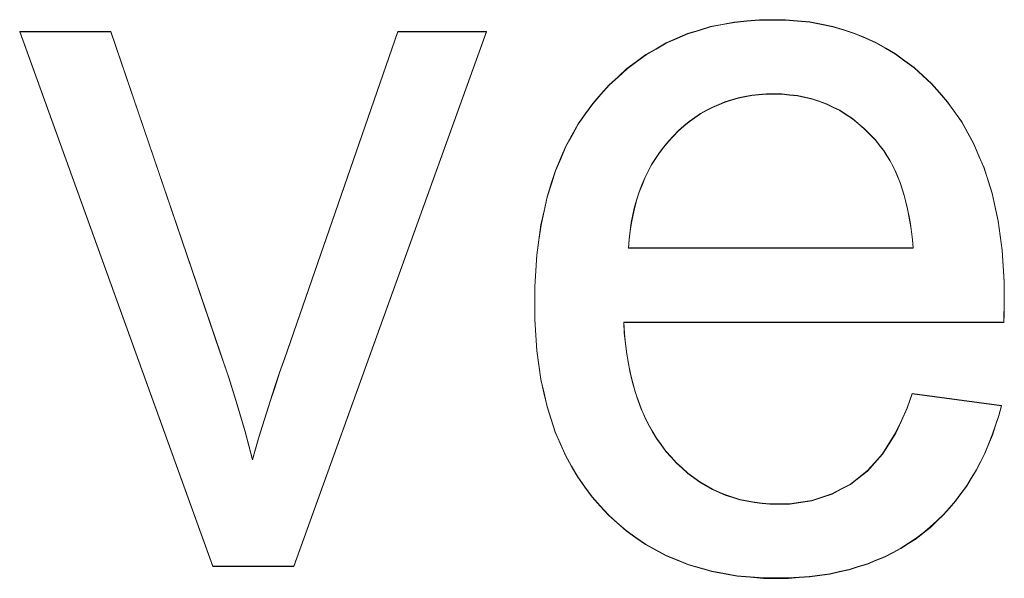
# Model space of a CAD drawing. Extents: x 229 to 926, y 37 to 878.
# Tile 130 of 162: x 359.92 to 363.25, y 829.49 to 831.38. Entities that reach past the tile are written whole.
import ezdxf

# ---------------------------------------------------------------- set-up
doc = ezdxf.new("R2010")
doc.units = 0
doc.layers.get('0').update_dxf_attribs({"lineweight": 13})
doc.layers.add('Beschriftung', color=7, linetype='Continuous', lineweight=25)
doc.layers.add('Beschriftung-A03ENIVII0', color=7, linetype='Continuous', lineweight=25)

# ---------------------------------------------------------------- blocks, each defined once
blk = doc.blocks.new('Referenz-A03ENIVGI0', base_point=(255.7277, 66.0323))
at = {"layer": 'Beschriftung', "color": 0, "lineweight": -2}
for p, q in [((362.3793, 831.3756), (362.4218, 831.3795)), ((362.4218, 831.3795), (362.4665, 831.3795)), ((362.4665, 831.3795), (362.5098, 831.3795)), ((362.5098, 831.3795), (362.551, 831.3757)), ((362.2173, 831.344), (362.2558, 831.3559)), ((362.2558, 831.3559), (362.2963, 831.3637)), ((362.2963, 831.3637), (362.3368, 831.3716)), ((362.3368, 831.3716), (362.3793, 831.3756)), ((362.551, 831.3757), (362.5923, 831.3717)), ((362.5923, 831.3717), (362.6316, 831.3641)), ((362.6316, 831.3641), (362.6708, 831.3563)), ((362.6708, 831.3563), (362.7081, 831.3448)), ((360.5707, 829.5274), (359.9171, 831.3395)), ((359.9171, 831.3395), (360.2257, 831.3395)), ((360.2257, 831.3395), (360.5953, 830.2542)), ((360.8144, 830.2338), (361.1973, 831.3395)), ((361.4978, 831.3395), (360.8452, 829.5274)), ((361.1973, 831.3395), (361.4978, 831.3395)), ((362.1063, 831.3007), (362.1426, 831.3164)), ((362.1426, 831.3164), (362.1789, 831.3323)), ((362.1789, 831.3323), (362.2173, 831.344)), ((362.7081, 831.3448), (362.7455, 831.3331)), ((362.7455, 831.3331), (362.7808, 831.3177)), ((362.7808, 831.3177), (362.816, 831.3022)), ((362.0377, 831.2613), (362.072, 831.281)), ((362.072, 831.281), (362.1063, 831.3007)), ((362.816, 831.3022), (362.8495, 831.2829)), ((362.8495, 831.2829), (362.8827, 831.2636)), ((362.0056, 831.2375), (362.0377, 831.2613)), ((362.8827, 831.2636), (362.9141, 831.2404)), ((361.9433, 831.1863), (361.9734, 831.2139)), ((361.9734, 831.2139), (362.0056, 831.2375)), ((362.9141, 831.2404), (362.9455, 831.2172)), ((362.9455, 831.2172), (362.9748, 831.1901)), ((361.9132, 831.1588), (361.9433, 831.1863)), ((362.9748, 831.1901), (363.0042, 831.1631)), ((361.8852, 831.1272), (361.9132, 831.1588)), ((363.0042, 831.1631), (363.0316, 831.1322)), ((361.8573, 831.0957), (361.8852, 831.1272)), ((362.3496, 831.1146), (362.3274, 831.1079)), ((362.3728, 831.1191), (362.3496, 831.1146)), ((362.3959, 831.1235), (362.3728, 831.1191)), ((362.4201, 831.1257), (362.3959, 831.1235)), ((362.4442, 831.128), (362.4201, 831.1257)), ((362.4695, 831.128), (362.4442, 831.128)), ((362.4973, 831.128), (362.4695, 831.128)), ((362.5238, 831.1252), (362.4973, 831.128)), ((362.5504, 831.1225), (362.5238, 831.1252)), ((362.5756, 831.1169), (362.5504, 831.1225)), ((362.6009, 831.1112), (362.5756, 831.1169)), ((363.0316, 831.1322), (363.0591, 831.1012)), ((361.8327, 831.061), (361.8573, 831.0957)), ((362.2628, 831.0835), (362.2426, 831.0724)), ((362.284, 831.0924), (362.2628, 831.0835)), ((362.3051, 831.1013), (362.284, 831.0924)), ((362.3274, 831.1079), (362.3051, 831.1013)), ((362.6247, 831.1029), (362.6009, 831.1112)), ((362.6487, 831.0946), (362.6247, 831.1029)), ((362.6714, 831.0835), (362.6487, 831.0946)), ((362.694, 831.0724), (362.6714, 831.0835)), ((363.0591, 831.1012), (363.083, 831.0672)), ((361.8082, 831.0263), (361.8327, 831.061)), ((362.2033, 831.048), (362.1842, 831.0347)), ((362.2224, 831.0613), (362.2033, 831.048)), ((362.2426, 831.0724), (362.2224, 831.0613)), ((362.7153, 831.0584), (362.694, 831.0724)), ((362.7367, 831.0445), (362.7153, 831.0584)), ((363.083, 831.0672), (363.107, 831.0331)), ((361.7872, 830.9883), (361.8082, 831.0263)), ((362.166, 831.0193), (362.1478, 831.0037)), ((362.1842, 831.0347), (362.166, 831.0193)), ((362.7568, 831.0279), (362.7367, 831.0445)), ((362.7769, 831.0111), (362.7568, 831.0279)), ((363.107, 831.0331), (363.1275, 830.9959)), ((361.7662, 830.9504), (361.7872, 830.9883)), ((362.1306, 830.9859), (362.1135, 830.9682)), ((362.1478, 831.0037), (362.1306, 830.9859)), ((362.7956, 830.9917), (362.7769, 831.0111)), ((362.8144, 830.9723), (362.7956, 830.9917)), ((363.1275, 830.9959), (363.1481, 830.9588)), ((361.7486, 830.9092), (361.7662, 830.9504)), ((362.0982, 830.9489), (362.083, 830.9296)), ((362.1135, 830.9682), (362.0982, 830.9489)), ((362.8319, 830.95), (362.8144, 830.9723)), ((362.8432, 830.9356), (362.8319, 830.95)), ((363.1481, 830.9588), (363.1652, 830.9184)), ((362.083, 830.9296), (362.0697, 830.9088)), ((362.8534, 830.9195), (362.8432, 830.9356)), ((362.8637, 830.9034), (362.8534, 830.9195)), ((363.1652, 830.9184), (363.1823, 830.878)), ((361.7311, 830.8681), (361.7486, 830.9092)), ((362.0563, 830.8882), (362.0449, 830.8658)), ((362.0697, 830.9088), (362.0563, 830.8882)), ((362.8729, 830.8855), (362.8637, 830.9034)), ((362.8821, 830.8675), (362.8729, 830.8855)), ((361.7172, 830.8238), (361.7311, 830.8681)), ((362.0449, 830.8658), (362.0335, 830.8437)), ((362.89, 830.8478), (362.8821, 830.8675)), ((362.898, 830.8281), (362.89, 830.8478)), ((363.1823, 830.878), (363.196, 830.8345)), ((361.7031, 830.7795), (361.7172, 830.8238)), ((362.0241, 830.8199), (362.0146, 830.7961)), ((362.0335, 830.8437), (362.0241, 830.8199)), ((362.9049, 830.8066), (362.898, 830.8281)), ((363.196, 830.8345), (363.2098, 830.7911)), ((361.6927, 830.7319), (361.7031, 830.7795)), ((362.0146, 830.7961), (362.0069, 830.7708)), ((362.9119, 830.7851), (362.9049, 830.8066)), ((362.9176, 830.7618), (362.9119, 830.7851)), ((363.2098, 830.7911), (363.22, 830.7444)), ((361.9994, 830.7456), (361.9937, 830.7188)), ((362.0069, 830.7708), (361.9994, 830.7456)), ((362.9234, 830.7385), (362.9176, 830.7618)), ((361.6821, 830.6844), (361.6927, 830.7319)), ((361.9937, 830.7188), (361.988, 830.6921)), ((362.9281, 830.7134), (362.9234, 830.7385)), ((362.9328, 830.6883), (362.9281, 830.7134)), ((363.22, 830.7444), (363.2303, 830.6977)), ((361.6752, 830.6338), (361.6821, 830.6844)), ((361.988, 830.6921), (361.9843, 830.6639)), ((362.9364, 830.6614), (362.9328, 830.6883)), ((363.2303, 830.6977), (363.2372, 830.648)), ((361.9843, 830.6639), (361.9806, 830.6357)), ((362.9399, 830.6346), (362.9364, 830.6614)), ((363.2372, 830.648), (363.244, 830.5982)), ((361.6682, 830.583), (361.6752, 830.6338)), ((361.9806, 830.6357), (361.9787, 830.6059)), ((362.9424, 830.6059), (362.9399, 830.6346)), ((361.6646, 830.5291), (361.6682, 830.583)), ((361.9787, 830.6059), (362.9424, 830.6059)), ((363.244, 830.5982), (363.2474, 830.5452)), ((363.2474, 830.5452), (363.2509, 830.4923)), ((361.6612, 830.4753), (361.6646, 830.5291)), ((363.2509, 830.4923), (363.2509, 830.4362)), ((361.6612, 830.4181), (361.6612, 830.4753)), ((361.6612, 830.3629), (361.6612, 830.4181)), ((363.2509, 830.4226), (363.2505, 830.4021)), ((363.2509, 830.4362), (363.2509, 830.4226)), ((363.25, 830.3816), (363.2492, 830.3543)), ((363.2505, 830.4021), (363.25, 830.3816)), ((361.6646, 830.3108), (361.6612, 830.3629)), ((363.2492, 830.3543), (361.9624, 830.3543)), ((361.9624, 830.3543), (361.9644, 830.317)), ((361.9644, 830.317), (361.9685, 830.282)), ((361.6681, 830.2587), (361.6646, 830.3108)), ((361.9685, 830.282), (361.9724, 830.2468)), ((360.5953, 830.2542), (360.6253, 830.1664)), ((361.675, 830.2097), (361.6681, 830.2587)), ((361.9724, 830.2468), (361.9785, 830.2139)), ((360.797, 830.1834), (360.8144, 830.2338)), ((361.9785, 830.2139), (361.9845, 830.181)), ((360.7814, 830.1367), (360.797, 830.1834)), ((361.6819, 830.1606), (361.675, 830.2097)), ((361.9845, 830.181), (361.9926, 830.1502)), ((360.6253, 830.1664), (360.653, 830.0751)), ((361.6923, 830.1146), (361.6819, 830.1606)), ((361.9926, 830.1502), (362.0007, 830.1195)), ((360.7659, 830.09), (360.7814, 830.1367)), ((361.7027, 830.0687), (361.6923, 830.1146)), ((362.0007, 830.1195), (362.0107, 830.0909)), ((362.9225, 830.0636), (362.9391, 830.1123)), ((362.9391, 830.1123), (363.2411, 830.0724)), ((360.7523, 830.047), (360.7659, 830.09)), ((362.0107, 830.0909), (362.0208, 830.0624)), ((360.653, 830.0751), (360.6805, 829.9838)), ((360.7387, 830.0039), (360.7523, 830.047)), ((361.7166, 830.0258), (361.7027, 830.0687)), ((362.0208, 830.0624), (362.0329, 830.036)), ((362.9028, 830.0214), (362.9225, 830.0636)), ((363.2411, 830.0724), (363.2322, 830.0376)), ((361.7304, 829.9829), (361.7166, 830.0258)), ((362.0329, 830.036), (362.0449, 830.0096)), ((362.8832, 829.9792), (362.9028, 830.0214)), ((363.2322, 830.0376), (363.2214, 830.0047)), ((360.6805, 829.9838), (360.7056, 829.8891)), ((360.727, 829.9644), (360.7387, 830.0039)), ((361.7477, 829.9431), (361.7304, 829.9829)), ((362.0449, 830.0096), (362.0589, 829.9855)), ((362.0589, 829.9855), (362.0731, 829.9612)), ((362.8606, 829.9436), (362.8832, 829.9792)), ((363.2214, 830.0047), (363.2105, 829.972)), ((360.7154, 829.9249), (360.727, 829.9644)), ((362.0731, 829.9612), (362.0891, 829.9392)), ((363.2105, 829.972), (363.1978, 829.9411)), ((360.7056, 829.8891), (360.7154, 829.9249)), ((361.765, 829.9033), (361.7477, 829.9431)), ((362.0891, 829.9392), (362.1051, 829.9173)), ((362.1051, 829.9173), (362.1233, 829.8975)), ((362.8382, 829.908), (362.8606, 829.9436)), ((363.1978, 829.9411), (363.185, 829.9102)), ((361.7859, 829.8665), (361.765, 829.9033)), ((362.1233, 829.8975), (362.1414, 829.8776)), ((362.7871, 829.8502), (362.8126, 829.8792)), ((362.8126, 829.8792), (362.8382, 829.908)), ((363.1703, 829.8813), (363.1558, 829.8524)), ((363.185, 829.9102), (363.1703, 829.8813)), ((361.8066, 829.8299), (361.7859, 829.8665)), ((362.1414, 829.8776), (362.1605, 829.8603)), ((362.1605, 829.8603), (362.1797, 829.8429)), ((362.7586, 829.8279), (362.7871, 829.8502)), ((363.1558, 829.8524), (363.1391, 829.8254)), ((361.8309, 829.7962), (361.8066, 829.8299)), ((362.1797, 829.8429), (362.2001, 829.8281)), ((362.2001, 829.8281), (362.2204, 829.8132)), ((362.2204, 829.8132), (362.2418, 829.8008)), ((362.7303, 829.8057), (362.7586, 829.8279)), ((363.1391, 829.8254), (363.1227, 829.7985)), ((361.855, 829.7625), (361.8309, 829.7962)), ((362.2418, 829.8008), (362.2632, 829.7884)), ((362.2632, 829.7884), (362.2858, 829.7785)), ((362.2858, 829.7785), (362.3084, 829.7686)), ((362.6675, 829.7722), (362.6989, 829.789)), ((362.6989, 829.789), (362.7303, 829.8057)), ((363.1227, 829.7985), (363.1042, 829.7735)), ((361.8827, 829.732), (361.855, 829.7625)), ((362.3084, 829.7686), (362.332, 829.7611)), ((362.332, 829.7611), (362.3557, 829.7537)), ((362.3557, 829.7537), (362.3805, 829.7488)), ((362.3805, 829.7488), (362.4052, 829.7438)), ((362.5615, 829.7444), (362.5988, 829.75)), ((362.5988, 829.75), (362.6331, 829.7611)), ((362.6331, 829.7611), (362.6675, 829.7722)), ((363.0858, 829.7484), (363.0655, 829.7253)), ((363.1042, 829.7735), (363.0858, 829.7484)), ((361.9104, 829.7013), (361.8827, 829.732)), ((362.4052, 829.7438), (362.4311, 829.7413)), ((362.4311, 829.7413), (362.4571, 829.7389)), ((362.4571, 829.7389), (362.484, 829.7389)), ((362.484, 829.7389), (362.5243, 829.7389)), ((362.5243, 829.7389), (362.5615, 829.7444)), ((363.0655, 829.7253), (363.0451, 829.7023)), ((361.9406, 829.6746), (361.9104, 829.7013)), ((363.0228, 829.6812), (363.0006, 829.6601)), ((363.0451, 829.7023), (363.0228, 829.6812)), ((361.9707, 829.6479), (361.9406, 829.6746)), ((362.0034, 829.625), (361.9707, 829.6479)), ((363.0006, 829.6601), (362.9765, 829.6408)), ((362.036, 829.602), (362.0034, 829.625)), ((362.9523, 829.6217), (362.9264, 829.6049)), ((362.9765, 829.6408), (362.9523, 829.6217)), ((362.071, 829.5828), (362.036, 829.602)), ((362.1061, 829.5637), (362.071, 829.5828)), ((362.9006, 829.5881), (362.8731, 829.5737)), ((362.9264, 829.6049), (362.9006, 829.5881)), ((362.1436, 829.5485), (362.1061, 829.5637)), ((362.1811, 829.5332), (362.1436, 829.5485)), ((362.8164, 829.5473), (362.7873, 829.5354)), ((362.8456, 829.5593), (362.8164, 829.5473)), ((362.8731, 829.5737), (362.8456, 829.5593)), ((360.8452, 829.5274), (360.5707, 829.5274)), ((362.221, 829.5218), (362.1811, 829.5332)), ((362.261, 829.5103), (362.221, 829.5218)), ((362.7256, 829.5161), (362.693, 829.5089)), ((362.7564, 829.5258), (362.7256, 829.5161)), ((362.7873, 829.5354), (362.7564, 829.5258)), ((362.3034, 829.5026), (362.261, 829.5103)), ((362.3459, 829.495), (362.3034, 829.5026)), ((362.3906, 829.4911), (362.3459, 829.495)), ((362.4355, 829.4873), (362.3906, 829.4911)), ((362.4828, 829.4873), (362.4355, 829.4873)), ((362.5204, 829.4873), (362.4828, 829.4873)), ((362.5562, 829.4897), (362.5204, 829.4873)), ((362.592, 829.4921), (362.5562, 829.4897)), ((362.6263, 829.4969), (362.592, 829.4921)), ((362.6605, 829.5017), (362.6263, 829.4969)), ((362.693, 829.5089), (362.6605, 829.5017))]:
    blk.add_line(p, q, dxfattribs=at)
blk = doc.blocks.new('Referenz-A03ENIVUI0', base_point=(281.5986, 66.0323))
at = {"layer": 'Beschriftung-A03ENIVII0', "color": 0, "lineweight": -2}
for p, q in [((362.3795, 831.3744), (362.4221, 831.3783)), ((362.4221, 831.3783), (362.4667, 831.3783)), ((362.4667, 831.3783), (362.51, 831.3783)), ((362.51, 831.3783), (362.5512, 831.3745)), ((362.2175, 831.3429), (362.256, 831.3547)), ((362.256, 831.3547), (362.2965, 831.3626)), ((362.2965, 831.3626), (362.337, 831.3704)), ((362.337, 831.3704), (362.3795, 831.3744)), ((362.5512, 831.3745), (362.5925, 831.3706)), ((362.5925, 831.3706), (362.6318, 831.3629)), ((362.6318, 831.3629), (362.671, 831.3552)), ((362.671, 831.3552), (362.7083, 831.3436)), ((360.5709, 829.5262), (359.9173, 831.3384)), ((359.9173, 831.3384), (360.226, 831.3384)), ((360.226, 831.3384), (360.5955, 830.2531)), ((360.8147, 830.2327), (361.1976, 831.3384)), ((361.4981, 831.3384), (360.8455, 829.5262)), ((361.1976, 831.3384), (361.4981, 831.3384)), ((362.1065, 831.2995), (362.1428, 831.3153)), ((362.1428, 831.3153), (362.1792, 831.3311)), ((362.1792, 831.3311), (362.2175, 831.3429)), ((362.7083, 831.3436), (362.7457, 831.332)), ((362.7457, 831.332), (362.781, 831.3165)), ((362.781, 831.3165), (362.8162, 831.3011)), ((362.038, 831.2601), (362.0722, 831.2798)), ((362.0722, 831.2798), (362.1065, 831.2995)), ((362.8162, 831.3011), (362.8497, 831.2817)), ((362.8497, 831.2817), (362.8829, 831.2624)), ((362.0058, 831.2364), (362.038, 831.2601)), ((362.8829, 831.2624), (362.9143, 831.2392)), ((361.9436, 831.1852), (361.9736, 831.2128)), ((361.9736, 831.2128), (362.0058, 831.2364)), ((362.9143, 831.2392), (362.9457, 831.2161)), ((362.9457, 831.2161), (362.975, 831.189)), ((361.9134, 831.1576), (361.9436, 831.1852)), ((362.975, 831.189), (363.0045, 831.162)), ((361.8854, 831.1261), (361.9134, 831.1576)), ((363.0045, 831.162), (363.0318, 831.1311)), ((361.8575, 831.0946), (361.8854, 831.1261)), ((362.3498, 831.1135), (362.3276, 831.1068)), ((362.373, 831.1179), (362.3498, 831.1135)), ((362.3961, 831.1224), (362.373, 831.1179)), ((362.4203, 831.1246), (362.3961, 831.1224)), ((362.4445, 831.1268), (362.4203, 831.1246)), ((362.4697, 831.1268), (362.4445, 831.1268)), ((362.4975, 831.1268), (362.4697, 831.1268)), ((362.5241, 831.1241), (362.4975, 831.1268)), ((362.5506, 831.1213), (362.5241, 831.1241)), ((362.5758, 831.1157), (362.5506, 831.1213)), ((362.6011, 831.1101), (362.5758, 831.1157)), ((363.0318, 831.1311), (363.0593, 831.1001)), ((361.833, 831.0599), (361.8575, 831.0946)), ((362.263, 831.0824), (362.2429, 831.0713)), ((362.2843, 831.0913), (362.263, 831.0824)), ((362.3054, 831.1001), (362.2843, 831.0913)), ((362.3276, 831.1068), (362.3054, 831.1001)), ((362.6249, 831.1017), (362.6011, 831.1101)), ((362.6489, 831.0934), (362.6249, 831.1017)), ((362.6716, 831.0823), (362.6489, 831.0934)), ((362.6942, 831.0712), (362.6716, 831.0823)), ((363.0593, 831.1001), (363.0833, 831.066)), ((361.8084, 831.0251), (361.833, 831.0599)), ((362.2035, 831.0469), (362.1844, 831.0336)), ((362.2227, 831.0602), (362.2035, 831.0469)), ((362.2429, 831.0713), (362.2227, 831.0602)), ((362.7155, 831.0572), (362.6942, 831.0712)), ((362.7369, 831.0434), (362.7155, 831.0572)), ((363.0833, 831.066), (363.1072, 831.032)), ((361.7874, 830.9872), (361.8084, 831.0251)), ((362.1662, 831.0181), (362.148, 831.0026)), ((362.1844, 831.0336), (362.1662, 831.0181)), ((362.757, 831.0267), (362.7369, 831.0434)), ((362.7771, 831.01), (362.757, 831.0267)), ((363.1072, 831.032), (363.1278, 830.9948)), ((361.7664, 830.9493), (361.7874, 830.9872)), ((362.1309, 830.9848), (362.1137, 830.967)), ((362.148, 831.0026), (362.1309, 830.9848)), ((362.7958, 830.9905), (362.7771, 831.01)), ((362.8146, 830.9711), (362.7958, 830.9905)), ((363.1278, 830.9948), (363.1483, 830.9576)), ((361.7489, 830.9081), (361.7664, 830.9493)), ((362.0985, 830.9477), (362.0833, 830.9285)), ((362.1137, 830.967), (362.0985, 830.9477)), ((362.8321, 830.9488), (362.8146, 830.9711)), ((362.8435, 830.9345), (362.8321, 830.9488)), ((363.1483, 830.9576), (363.1654, 830.9172)), ((362.0833, 830.9285), (362.07, 830.9077)), ((362.8536, 830.9183), (362.8435, 830.9345)), ((362.864, 830.9022), (362.8536, 830.9183)), ((363.1654, 830.9172), (363.1826, 830.8769)), ((361.7313, 830.8669), (361.7489, 830.9081)), ((362.0565, 830.887), (362.0452, 830.8647)), ((362.07, 830.9077), (362.0565, 830.887)), ((362.8731, 830.8843), (362.864, 830.9022)), ((362.8823, 830.8664), (362.8731, 830.8843)), ((361.7174, 830.8226), (361.7313, 830.8669)), ((362.0452, 830.8647), (362.0337, 830.8425)), ((362.8903, 830.8467), (362.8823, 830.8664)), ((362.8983, 830.827), (362.8903, 830.8467)), ((363.1826, 830.8769), (363.1962, 830.8334)), ((361.7034, 830.7783), (361.7174, 830.8226)), ((362.0243, 830.8187), (362.0148, 830.795)), ((362.0337, 830.8425), (362.0243, 830.8187)), ((362.9052, 830.8055), (362.8983, 830.827)), ((363.1962, 830.8334), (363.21, 830.7899)), ((361.6929, 830.7308), (361.7034, 830.7783)), ((362.0148, 830.795), (362.0072, 830.7696)), ((362.9121, 830.784), (362.9052, 830.8055)), ((362.9179, 830.7606), (362.9121, 830.784)), ((363.21, 830.7899), (363.2202, 830.7432)), ((362.0072, 830.7696), (361.9996, 830.7444)), ((362.9237, 830.7374), (362.9179, 830.7606)), ((361.6823, 830.6833), (361.6929, 830.7308)), ((361.9939, 830.7177), (361.9882, 830.691)), ((361.9996, 830.7444), (361.9939, 830.7177)), ((362.9284, 830.7122), (362.9237, 830.7374)), ((362.933, 830.6872), (362.9284, 830.7122)), ((363.2202, 830.7432), (363.2305, 830.6966)), ((361.6754, 830.6326), (361.6823, 830.6833)), ((361.9882, 830.691), (361.9845, 830.6627)), ((362.9366, 830.6603), (362.933, 830.6872)), ((363.2305, 830.6966), (363.2374, 830.6468)), ((361.9845, 830.6627), (361.9808, 830.6345)), ((362.9401, 830.6334), (362.9366, 830.6603)), ((363.2374, 830.6468), (363.2442, 830.597)), ((361.6684, 830.5819), (361.6754, 830.6326)), ((361.9808, 830.6345), (361.9789, 830.6047)), ((362.9426, 830.6047), (362.9401, 830.6334)), ((361.6648, 830.528), (361.6684, 830.5819)), ((361.9789, 830.6047), (362.9426, 830.6047)), ((363.2442, 830.597), (363.2476, 830.5441)), ((361.6614, 830.4741), (361.6648, 830.528)), ((363.2476, 830.5441), (363.2511, 830.4911)), ((363.2511, 830.4911), (363.2511, 830.4351)), ((361.6614, 830.417), (361.6614, 830.4741)), ((361.6614, 830.3617), (361.6614, 830.417)), ((363.2511, 830.4214), (363.2507, 830.401)), ((363.2511, 830.4351), (363.2511, 830.4214)), ((363.2503, 830.3805), (363.2494, 830.3532)), ((363.2507, 830.401), (363.2503, 830.3805)), ((361.6648, 830.3097), (361.6614, 830.3617)), ((363.2494, 830.3532), (361.9627, 830.3532)), ((361.9627, 830.3532), (361.9646, 830.3159)), ((361.9646, 830.3159), (361.9687, 830.2808)), ((361.6683, 830.2576), (361.6648, 830.3097)), ((361.9687, 830.2808), (361.9727, 830.2457)), ((360.5955, 830.2531), (360.6256, 830.1653)), ((361.6752, 830.2085), (361.6683, 830.2576)), ((361.9727, 830.2457), (361.9787, 830.2128)), ((360.7972, 830.1823), (360.8147, 830.2327)), ((361.9787, 830.2128), (361.9848, 830.1799)), ((360.7816, 830.1356), (360.7972, 830.1823)), ((361.6821, 830.1595), (361.6752, 830.2085)), ((361.9848, 830.1799), (361.9928, 830.1491)), ((360.6256, 830.1653), (360.6532, 830.074)), ((361.6925, 830.1135), (361.6821, 830.1595)), ((361.9928, 830.1491), (362.0009, 830.1184)), ((360.7662, 830.0889), (360.7816, 830.1356)), ((361.703, 830.0676), (361.6925, 830.1135)), ((362.0009, 830.1184), (362.0109, 830.0898)), ((360.7526, 830.0458), (360.7662, 830.0889)), ((362.0109, 830.0898), (362.021, 830.0613)), ((362.9227, 830.0624), (362.9393, 830.1112)), ((362.9393, 830.1112), (363.2413, 830.0712)), ((360.6532, 830.074), (360.6807, 829.9827)), ((360.739, 830.0027), (360.7526, 830.0458)), ((361.7168, 830.0246), (361.703, 830.0676)), ((362.021, 830.0613), (362.0331, 830.0349)), ((362.903, 830.0203), (362.9227, 830.0624)), ((363.2413, 830.0712), (363.2324, 830.0365)), ((361.7307, 829.9817), (361.7168, 830.0246)), ((362.0331, 830.0349), (362.0452, 830.0085)), ((362.8834, 829.978), (362.903, 830.0203)), ((363.2324, 830.0365), (363.2216, 830.0036)), ((360.6807, 829.9827), (360.7059, 829.888)), ((360.7272, 829.9633), (360.739, 830.0027)), ((361.7479, 829.942), (361.7307, 829.9817)), ((362.0452, 830.0085), (362.0592, 829.9844)), ((362.0592, 829.9844), (362.0733, 829.9601)), ((362.8609, 829.9424), (362.8834, 829.978)), ((363.2216, 830.0036), (363.2107, 829.9708)), ((360.7157, 829.9238), (360.7272, 829.9633)), ((362.0733, 829.9601), (362.0894, 829.938)), ((363.2107, 829.9708), (363.198, 829.9399)), ((360.7059, 829.888), (360.7157, 829.9238)), ((361.7653, 829.9022), (361.7479, 829.942)), ((362.0894, 829.938), (362.1054, 829.9161)), ((362.1054, 829.9161), (362.1235, 829.8964)), ((362.8384, 829.9069), (362.8609, 829.9424)), ((363.198, 829.9399), (363.1852, 829.9091)), ((361.7861, 829.8654), (361.7653, 829.9022)), ((362.1235, 829.8964), (362.1416, 829.8765)), ((362.7873, 829.8491), (362.8128, 829.878)), ((362.8128, 829.878), (362.8384, 829.9069)), ((363.1705, 829.8802), (363.156, 829.8513)), ((363.1852, 829.9091), (363.1705, 829.8802)), ((361.8068, 829.8287), (361.7861, 829.8654)), ((362.1416, 829.8765), (362.1608, 829.8591)), ((362.1608, 829.8591), (362.1799, 829.8418)), ((362.7589, 829.8268), (362.7873, 829.8491)), ((363.156, 829.8513), (363.1394, 829.8243)), ((361.8311, 829.7951), (361.8068, 829.8287)), ((362.1799, 829.8418), (362.2003, 829.827)), ((362.2003, 829.827), (362.2206, 829.8121)), ((362.2206, 829.8121), (362.2421, 829.7997)), ((362.7305, 829.8046), (362.7589, 829.8268)), ((363.1394, 829.8243), (363.1229, 829.7974)), ((361.8552, 829.7614), (361.8311, 829.7951)), ((362.2421, 829.7997), (362.2634, 829.7873)), ((362.2634, 829.7873), (362.286, 829.7774)), ((362.6677, 829.7711), (362.6991, 829.7879)), ((362.6991, 829.7879), (362.7305, 829.8046)), ((363.1229, 829.7974), (363.1044, 829.7723)), ((361.8829, 829.7309), (361.8552, 829.7614)), ((362.286, 829.7774), (362.3086, 829.7674)), ((362.3086, 829.7674), (362.3322, 829.76)), ((362.3322, 829.76), (362.3559, 829.7526)), ((362.3559, 829.7526), (362.3807, 829.7477)), ((362.3807, 829.7477), (362.4055, 829.7427)), ((362.5617, 829.7433), (362.599, 829.7489)), ((362.599, 829.7489), (362.6334, 829.76)), ((362.6334, 829.76), (362.6677, 829.7711)), ((363.086, 829.7473), (363.0657, 829.7242)), ((363.1044, 829.7723), (363.086, 829.7473)), ((361.9107, 829.7002), (361.8829, 829.7309)), ((362.4055, 829.7427), (362.4313, 829.7402)), ((362.4313, 829.7402), (362.4573, 829.7377)), ((362.4573, 829.7377), (362.4843, 829.7377)), ((362.4843, 829.7377), (362.5245, 829.7377)), ((362.5245, 829.7377), (362.5617, 829.7433)), ((363.0657, 829.7242), (363.0453, 829.7012)), ((361.9409, 829.6735), (361.9107, 829.7002)), ((363.023, 829.68), (363.0008, 829.6589)), ((363.0453, 829.7012), (363.023, 829.68)), ((361.971, 829.6467), (361.9409, 829.6735)), ((362.0037, 829.6238), (361.971, 829.6467)), ((363.0008, 829.6589), (362.9767, 829.6397)), ((362.0363, 829.6008), (362.0037, 829.6238)), ((362.9525, 829.6205), (362.9266, 829.6038)), ((362.9767, 829.6397), (362.9525, 829.6205)), ((362.0712, 829.5817), (362.0363, 829.6008)), ((362.1063, 829.5626), (362.0712, 829.5817)), ((362.9008, 829.587), (362.8733, 829.5726)), ((362.9266, 829.6038), (362.9008, 829.587)), ((362.1438, 829.5474), (362.1063, 829.5626)), ((362.1813, 829.5321), (362.1438, 829.5474)), ((362.8166, 829.5462), (362.7875, 829.5342)), ((362.8458, 829.5582), (362.8166, 829.5462)), ((362.8733, 829.5726), (362.8458, 829.5582)), ((360.8455, 829.5262), (360.5709, 829.5262)), ((362.2213, 829.5206), (362.1813, 829.5321)), ((362.2612, 829.5091), (362.2213, 829.5206)), ((362.7258, 829.515), (362.6932, 829.5077)), ((362.7566, 829.5247), (362.7258, 829.515)), ((362.7875, 829.5342), (362.7566, 829.5247)), ((362.3036, 829.5015), (362.2612, 829.5091)), ((362.3461, 829.4939), (362.3036, 829.5015)), ((362.3908, 829.49), (362.3461, 829.4939)), ((362.4357, 829.4861), (362.3908, 829.49)), ((362.483, 829.4861), (362.4357, 829.4861)), ((362.5206, 829.4861), (362.483, 829.4861)), ((362.5565, 829.4886), (362.5206, 829.4861)), ((362.5922, 829.491), (362.5565, 829.4886)), ((362.6265, 829.4958), (362.5922, 829.491)), ((362.6607, 829.5005), (362.6265, 829.4958)), ((362.6932, 829.5077), (362.6607, 829.5005))]:
    blk.add_line(p, q, dxfattribs=at)

msp = doc.modelspace()

# ---------------------------------------------------------------- block references
at = {"color": 251, "lineweight": 13, "ltscale": 0.13, "true_color": 0x606060}
for name, p in [('Referenz-A03ENIVGI0', (255.7277, 66.0323)), ('Referenz-A03ENIVUI0', (281.5986, 66.0323))]:
    msp.add_blockref(name, p, dxfattribs=at)

doc.saveas('drawing.dxf')
